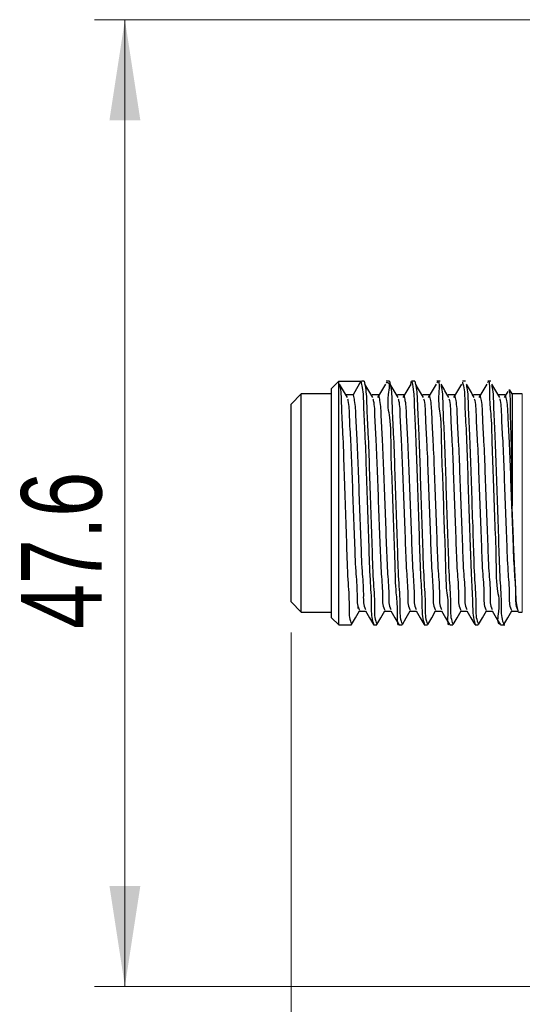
# Model space of a CAD drawing. Header units: millimetres. Extents: x 15 to 415, y 5 to 292.
# Tile 4 of 25: x 114 to 131, y 126 to 159. Entities that reach past the tile are written whole.
import ezdxf

# ---------------------------------------------------------------- set-up
doc = ezdxf.new("R2010")
doc.units = ezdxf.units.MM
doc.styles.add('SLDTEXTSTYLE0', font='TXT', dxfattribs={"width": 0.75})
doc.dimstyles.new('SLDDIMSTYLE2', dxfattribs={"dimtxt": 2.645833, "dimasz": 3.302, "dimexe": 0, "dimexo": 0.0625, "dimgap": 0.661458, "dimtad": 1, "dimdec": 0, "dimlfac": 1.5, "dimrnd": 1e-09, "dimzin": 12, "dimdsep": 46, "dimtxsty": 'SLDTEXTSTYLE0', "dimsah": 1, "dimcen": 0.09, "dimadec": 0, "dimazin": 3, "dimtfac": 1, "dimtdec": 0, "dimtofl": 0, "dimtmove": 0, "dimatfit": 3, "dimfxl": 1, "dimfrac": 2, "dimtolj": 1, "dimtzin": 12, "dimarcsym": 0})
doc.dimstyles.new('SLDDIMSTYLE6', dxfattribs={"dimtxt": 2.645833, "dimasz": 3.302, "dimexe": 0, "dimexo": 0.0625, "dimgap": 0.661458, "dimtad": 1, "dimdec": 1, "dimlfac": 1.5, "dimrnd": 1e-09, "dimzin": 12, "dimdsep": 46, "dimtxsty": 'SLDTEXTSTYLE0', "dimsah": 1, "dimcen": 0.09, "dimadec": 0, "dimazin": 3, "dimtfac": 1, "dimtdec": 1, "dimtofl": 0, "dimtmove": 0, "dimatfit": 3, "dimfxl": 1, "dimfrac": 2, "dimtolj": 1, "dimtzin": 12, "dimarcsym": 0})

# ---------------------------------------------------------------- blocks, each defined once
blk = doc.blocks.new('_D_8')
at = {"color": 7, "linetype": 'Continuous', "lineweight": 0}
for p, q in [((123.275, 138.493), (123.275, 99.651)), ((282.692, 127.068), (282.692, 99.651)), ((123.275, 100.651), (282.692, 100.651))]:
    blk.add_line(p, q, dxfattribs=at)
at = {"color": 7, "linetype": 'Continuous', "lineweight": 18}
for points in [[(123.275, 100.651), (126.577, 100.143), (126.577, 101.159)], [(282.692, 100.651), (279.39, 101.159), (279.39, 100.143)]]:
    blk.add_solid(points, dxfattribs=at)
at = {"color": 7, "linetype": 'Continuous', "lineweight": 18, "insert": (207.401, 104.062), "char_height": 2.6458, "attachment_point": 1, "style": 'SLDTEXTSTYLE0'}
blk.add_mtext('L+45', dxfattribs=at)
blk = doc.blocks.new('_D_10')
at = {"color": 7, "linetype": 'Continuous', "lineweight": 0}
for p, q in [((144.875, 158.619), (116.814, 158.619)), ((117.814, 126.866), (117.814, 158.619)), ((144.875, 126.866), (116.814, 126.866))]:
    blk.add_line(p, q, dxfattribs=at)
at = {"color": 7, "linetype": 'Continuous', "lineweight": 18}
for points in [[(117.814, 158.619), (117.306, 155.317), (118.322, 155.317)], [(117.814, 126.866), (118.322, 130.168), (117.306, 130.168)]]:
    blk.add_solid(points, dxfattribs=at)
at = {"color": 7, "linetype": 'Continuous', "lineweight": 18, "insert": (114.403, 138.604), "char_height": 2.6458, "attachment_point": 1, "rotation": 90, "style": 'SLDTEXTSTYLE0'}
blk.add_mtext('47.6', dxfattribs=at)

msp = doc.modelspace()

# ---------------------------------------------------------------- linework, layer by layer
at = {"color": 7, "linetype": 'Continuous', "lineweight": 25}
for p, q in [((124.8418, 146.74267), (124.608468, 146.509336)), ((124.8418, 146.74267), (125.570964, 146.74267)), ((124.8418, 138.74267), (124.8418, 146.74267)), ((125.675133, 146.74267), (125.593464, 146.74267)), ((126.508465, 146.74267), (126.404266, 146.74267)), ((127.341798, 146.74267), (127.237728, 146.74267)), ((128.17513, 146.74267), (128.070882, 146.74267)), ((129.008463, 146.74267), (128.904443, 146.74267)), ((129.841795, 146.74267), (129.737497, 146.74267)), ((123.608461, 146.326003), (123.275132, 145.99267)), ((124.608468, 146.326003), (123.608461, 146.326003)), ((123.608461, 139.159336), (123.608461, 146.326003)), ((124.608468, 138.976003), (124.608468, 146.509336)), ((125.310551, 146.291615), (125.102213, 146.291615)), ((130.401314, 146.410034), (130.281886, 146.206255)), ((130.541802, 146.326003), (130.456518, 146.473718)), ((130.875131, 146.326003), (130.541802, 146.326003)), ((130.541802, 146.326003), (130.541802, 142.655803)), ((123.275132, 139.49267), (123.275132, 145.99267)), ((123.275132, 139.49267), (123.608461, 139.159336)), ((123.608461, 139.159336), (124.608468, 139.159336)), ((125.475129, 139.275922), (125.475129, 139.359472)), ((125.518879, 139.193725), (125.723273, 139.193725)), ((130.747061, 139.159336), (130.875131, 139.159336)), ((124.608468, 138.976003), (124.8418, 138.74267)), ((124.8418, 138.74267), (125.258307, 138.74267)), ((125.987481, 138.74267), (126.09164, 138.74267)), ((126.821091, 138.74267), (126.924982, 138.74267)), ((127.654156, 138.74267), (127.758315, 138.74267)), ((128.487717, 138.74267), (128.591647, 138.74267)), ((129.320871, 138.74267), (129.42498, 138.74267)), ((130.154332, 138.74267), (130.305082, 138.74267))]:
    msp.add_line(p, q, dxfattribs=at)
at = {"color": 8, "linetype": 'Continuous', "lineweight": 18}
msp.add_line((130.875131, 139.159336), (130.875131, 146.326003), dxfattribs=at)
at = {"color": 7, "linetype": 'Continuous', "lineweight": 25, "flags": 128}
for points in [[(125.570964, 146.74267), (125.425131, 146.490079), (125.310551, 146.291615)], [(126.143883, 146.291615), (126.039764, 146.291614), (125.935545, 146.291615)], [(126.977216, 146.291615), (126.873146, 146.291614), (126.768878, 146.291615)], [(127.810548, 146.291615), (127.706528, 146.291612), (127.60221, 146.291615)], [(128.643881, 146.291615), (128.539911, 146.29161), (128.435543, 146.291615)], [(129.477214, 146.291615), (129.373293, 146.291608), (129.268885, 146.291615)], [(125.26539, 138.748608), (125.396044, 138.97454), (125.526707, 139.200427)], [(125.719389, 139.200427), (125.850052, 138.97454), (125.980706, 138.748608)], [(126.098723, 138.748608), (126.229436, 138.974627), (126.36004, 139.200427)], [(126.352212, 139.193725), (126.45643, 139.193725), (126.556606, 139.193725)], [(126.552722, 139.200427), (126.683435, 138.974452), (126.814038, 138.748608)], [(126.932055, 138.748608), (127.062818, 138.974715), (127.193372, 139.200427)], [(127.185544, 139.193725), (127.289812, 139.193726), (127.389938, 139.193725)], [(127.386054, 139.200427), (127.516817, 138.974366), (127.647371, 138.748608)], [(127.765388, 138.748608), (127.8962, 138.974804), (128.026705, 139.200427)], [(128.018877, 139.193725), (128.123195, 139.193727), (128.223271, 139.193725)], [(128.219397, 139.200427), (128.350199, 138.974281), (128.480703, 138.748608)], [(128.598721, 138.748608), (128.729583, 138.974894), (128.860037, 139.200427)], [(128.852219, 139.193725), (128.956577, 139.193729), (129.056603, 139.193725)], [(129.052729, 139.200427), (129.183591, 138.974195), (129.314036, 138.748608)], [(129.432053, 138.748608), (129.562975, 138.974984), (129.69337, 139.200427)], [(129.685552, 139.193725), (129.789959, 139.193731), (129.889936, 139.193725)], [(129.886062, 139.200427), (130.016973, 138.974111), (130.147368, 138.748608)], [(130.265386, 138.748608), (130.396357, 138.975074), (130.526702, 139.200427)]]:
    msp.add_lwpolyline(points, dxfattribs=at)
at = {"color": 7, "linetype": 'Continuous', "lineweight": 25}
for points, knots in [([(125.130912, 146.206074), (125.087435, 146.279842), (125.000461, 146.427412), (124.913555, 146.575021), (124.870092, 146.648842)], [0, 0, 0, 0, 0.499889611, 1, 1, 1, 1]), ([(124.87043, 146.604596), (124.875139, 146.582664), (124.921955, 146.364601), (124.923591, 145.833475), (124.977976, 144.943038), (125.013937, 143.828178), (125.053764, 142.598842), (125.09834, 141.386858), (125.125685, 140.309533), (125.197461, 139.49247), (125.171158, 138.994168), (125.247005, 138.80627), (125.258307, 138.778272)], [0, 0, 0, 0, 0.008577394, 0.085281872, 0.201612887, 0.350580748, 0.511694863, 0.672135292, 0.814909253, 0.922728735, 0.988485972, 1, 1, 1, 1]), ([(125.570964, 146.74267), (125.586269, 146.674864), (125.645778, 146.411227), (125.655742, 145.833903), (125.705916, 144.942863), (125.743496, 143.828235), (125.782813, 142.598826), (125.827548, 141.386863), (125.854836, 140.30953), (125.926637, 139.492474), (125.900306, 138.994161), (125.976175, 138.80627), (125.987481, 138.778272)], [0, 0, 0, 0, 0.026089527, 0.101439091, 0.215715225, 0.362051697, 0.520319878, 0.677926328, 0.81817825, 0.92409322, 0.988688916, 1, 1, 1, 1]), ([(125.675133, 146.74267), (125.690438, 146.674864), (125.749947, 146.411227), (125.759911, 145.833903), (125.810085, 144.942863), (125.847664, 143.828234), (125.886987, 142.598826), (125.931698, 141.386862), (125.959013, 140.309532), (126.030795, 139.49247), (126.00449, 138.994168), (126.080338, 138.80627), (126.09164, 138.778272)], [0, 0, 0, 0, 0.026089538, 0.101439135, 0.215715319, 0.362051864, 0.520320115, 0.67792658, 0.818178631, 0.924093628, 0.988689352, 1, 1, 1, 1]), ([(125.964245, 146.206074), (125.920771, 146.279721), (125.833695, 146.427231), (125.74689, 146.5749), (125.703425, 146.648842)], [0, 0, 0, 0, 0.499271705, 1, 1, 1, 1]), ([(126.376034, 146.649044), (126.332571, 146.57522), (126.245664, 146.427604), (126.158691, 146.280027), (126.115214, 146.206255)], [0, 0, 0, 0, 0.500109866, 1, 1, 1, 1]), ([(126.404266, 146.692605), (126.410738, 146.695201), (126.543624, 146.748511), (126.393476, 146.037236), (126.555607, 145.528739), (126.539889, 144.420503), (126.601473, 143.277084), (126.632196, 142.014052), (126.682074, 140.903629), (126.70329, 139.797815), (126.776588, 139.406219), (126.759594, 138.661343), (126.816794, 138.776688), (126.821091, 138.785354)], [0, 0, 0, 0, 0.002531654, 0.051981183, 0.146349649, 0.276673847, 0.431250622, 0.589550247, 0.741831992, 0.866735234, 0.955039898, 0.996622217, 1, 1, 1, 1]), ([(126.508465, 146.74267), (126.52377, 146.674864), (126.583279, 146.411227), (126.593244, 145.833903), (126.643417, 144.942863), (126.680998, 143.828235), (126.720314, 142.598826), (126.76505, 141.386863), (126.792337, 140.30953), (126.864138, 139.492474), (126.837807, 138.994161), (126.913677, 138.80627), (126.924982, 138.778272)], [0, 0, 0, 0, 0.026089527, 0.101439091, 0.215715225, 0.362051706, 0.520319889, 0.677926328, 0.81817827, 0.92409322, 0.988688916, 1, 1, 1, 1]), ([(126.797577, 146.206074), (126.754106, 146.2796), (126.666929, 146.427049), (126.580226, 146.574778), (126.536757, 146.648842)], [0, 0, 0, 0, 0.498652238, 1, 1, 1, 1]), ([(127.209366, 146.649044), (127.165902, 146.575342), (127.078887, 146.427789), (126.992022, 146.280149), (126.948546, 146.206255)], [0, 0, 0, 0, 0.499503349, 1, 1, 1, 1]), ([(127.209008, 146.600361), (127.216707, 146.669032), (127.233963, 146.822941), (127.317603, 146.344732), (127.314607, 145.946383), (127.371785, 144.995499), (127.40615, 143.925033), (127.447281, 142.690258), (127.489772, 141.4744), (127.521914, 140.384268), (127.583259, 139.541186), (127.573647, 139.020894), (127.641568, 138.808336), (127.654156, 138.768944)], [0, 0, 0, 0, 0.017640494, 0.039537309, 0.110118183, 0.219612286, 0.361401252, 0.516578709, 0.671559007, 0.811261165, 0.917890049, 0.984783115, 1, 1, 1, 1]), ([(127.341798, 146.74267), (127.357103, 146.674864), (127.416612, 146.411227), (127.426577, 145.833903), (127.47675, 144.942863), (127.51433, 143.828235), (127.553647, 142.598826), (127.598382, 141.386863), (127.62567, 140.30953), (127.697471, 139.492474), (127.67114, 138.994161), (127.747009, 138.80627), (127.758315, 138.778272)], [0, 0, 0, 0, 0.026089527, 0.101439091, 0.215715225, 0.362051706, 0.520319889, 0.677926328, 0.81817827, 0.92409322, 0.988688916, 1, 1, 1, 1]), ([(127.63091, 146.206074), (127.587437, 146.279478), (127.50015, 146.426862), (127.413556, 146.574656), (127.37009, 146.648842)], [0, 0, 0, 0, 0.498041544, 1, 1, 1, 1]), ([(128.042699, 146.649044), (127.999237, 146.575462), (127.912121, 146.427969), (127.825357, 146.280269), (127.781879, 146.206255)], [0, 0, 0, 0, 0.498887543, 1, 1, 1, 1]), ([(128.070882, 146.694926), (128.076309, 146.701281), (128.165167, 146.805342), (128.092247, 146.042295), (128.20375, 145.613621), (128.208906, 144.496002), (128.26385, 143.371941), (128.295058, 142.106545), (128.349544, 140.983563), (128.356097, 139.866307), (128.464284, 139.441116), (128.396283, 138.677832), (128.482367, 138.78358), (128.487717, 138.790152)], [0, 0, 0, 0, 0.002969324, 0.048618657, 0.140081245, 0.267751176, 0.421237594, 0.579490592, 0.732895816, 0.860374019, 0.95162226, 0.996993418, 1, 1, 1, 1]), ([(128.464243, 146.206074), (128.420773, 146.279356), (128.333383, 146.42668), (128.246891, 146.574534), (128.203423, 146.648842)], [0, 0, 0, 0, 0.49742052, 1, 1, 1, 1]), ([(128.20379, 146.604449), (128.208488, 146.582566), (128.255293, 146.364552), (128.256916, 145.833475), (128.311308, 144.943039), (128.347268, 143.828178), (128.387089, 142.598842), (128.431689, 141.386859), (128.459008, 140.309531), (128.530803, 139.492474), (128.504472, 138.994161), (128.580342, 138.80627), (128.591647, 138.778272)], [0, 0, 0, 0, 0.008558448, 0.085264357, 0.201597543, 0.350568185, 0.511685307, 0.672128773, 0.81490535, 0.922726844, 0.988485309, 1, 1, 1, 1]), ([(128.876031, 146.649044), (128.832568, 146.575583), (128.745344, 146.428156), (128.658694, 146.280391), (128.615221, 146.206255)], [0, 0, 0, 0, 0.498287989, 1, 1, 1, 1]), ([(128.904443, 146.717166), (128.917123, 146.676879), (128.984587, 146.462535), (128.975946, 145.940462), (129.036712, 145.095452), (129.069121, 144.005058), (129.111563, 142.786009), (129.152449, 141.561753), (129.187746, 140.460052), (129.242482, 139.593033), (129.244065, 139.046642), (129.306982, 138.809717), (129.320871, 138.757419)], [0, 0, 0, 0, 0.015847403, 0.08431403, 0.193238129, 0.335834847, 0.493877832, 0.652092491, 0.796526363, 0.907972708, 0.979686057, 1, 1, 1, 1]), ([(129.297575, 146.206074), (129.254103, 146.279233), (129.166602, 146.42649), (129.080228, 146.57441), (129.036765, 146.648842)], [0, 0, 0, 0, 0.496812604, 1, 1, 1, 1]), ([(129.037133, 146.604413), (129.041827, 146.582542), (129.088621, 146.364538), (129.090271, 145.833476), (129.144631, 144.943038), (129.180603, 143.828178), (129.22042, 142.598842), (129.265022, 141.386859), (129.29234, 140.309531), (129.364135, 139.492474), (129.337805, 138.994161), (129.413674, 138.80627), (129.42498, 138.778272)], [0, 0, 0, 0, 0.008553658, 0.085260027, 0.201593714, 0.35056507, 0.511682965, 0.672127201, 0.814904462, 0.922726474, 0.988485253, 1, 1, 1, 1]), ([(129.709364, 146.649044), (129.665904, 146.575703), (129.578579, 146.428336), (129.49203, 146.280511), (129.448554, 146.206255)], [0, 0, 0, 0, 0.497674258, 1, 1, 1, 1]), ([(129.737497, 146.699556), (129.741873, 146.708124), (129.800723, 146.823352), (129.780855, 146.076258), (129.856145, 145.682727), (129.876523, 144.575815), (129.926659, 143.46456), (129.957424, 142.201199), (130.018586, 141.059568), (130.004211, 139.949486), (130.162982, 139.449496), (130.018153, 138.730437), (130.147937, 138.789722), (130.154332, 138.792643)], [0, 0, 0, 0, 0.003362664, 0.045222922, 0.133745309, 0.258835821, 0.411202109, 0.569496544, 0.723995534, 0.854124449, 0.948280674, 0.997451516, 1, 1, 1, 1]), ([(130.130908, 146.206074), (130.087439, 146.279111), (129.999835, 146.426307), (129.913562, 146.574287), (129.870098, 146.648842)], [0, 0, 0, 0, 0.496188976, 1, 1, 1, 1]), ([(129.870475, 146.604376), (129.87517, 146.582517), (129.921986, 146.364531), (129.923582, 145.833473), (129.977973, 144.943039), (130.013933, 143.828178), (130.053754, 142.598842), (130.098354, 141.386859), (130.125673, 140.309531), (130.197468, 139.492474), (130.171138, 138.994161), (130.247007, 138.80627), (130.258313, 138.778272)], [0, 0, 0, 0, 0.008549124, 0.085255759, 0.201589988, 0.35056204, 0.511680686, 0.672125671, 0.814903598, 0.922726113, 0.9884852, 1, 1, 1, 1]), ([(125.310551, 146.291615), (125.325857, 146.231496), (125.385155, 145.998585), (125.39544, 145.485083), (125.445453, 144.694933), (125.483102, 143.705818), (125.522381, 142.614986), (125.567191, 141.539957), (125.594219, 140.583161), (125.666721, 139.860444), (125.639548, 139.420904), (125.710738, 139.262556), (125.719141, 139.243867)], [0, 0, 0, 0, 0.026293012, 0.101864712, 0.216427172, 0.363118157, 0.521762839, 0.67974551, 0.820339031, 0.926524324, 0.991328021, 1, 1, 1, 1]), ([(126.143883, 146.291615), (126.159189, 146.231496), (126.218488, 145.998585), (126.228773, 145.485083), (126.278785, 144.694933), (126.316435, 143.705818), (126.355712, 142.614986), (126.400527, 141.539958), (126.427541, 140.583159), (126.500077, 139.860447), (126.472873, 139.420895), (126.544077, 139.262546), (126.552483, 139.243852)], [0, 0, 0, 0, 0.02629295, 0.101864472, 0.216426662, 0.363117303, 0.521761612, 0.679743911, 0.820337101, 0.926522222, 0.991325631, 1, 1, 1, 1]), ([(126.977216, 146.291615), (126.992522, 146.231496), (127.05182, 145.998585), (127.062106, 145.485083), (127.112118, 144.694933), (127.149767, 143.705818), (127.189045, 142.614986), (127.233858, 141.539957), (127.260878, 140.583161), (127.3334, 139.860444), (127.306219, 139.420896), (127.37741, 139.262537), (127.385816, 139.243838)], [0, 0, 0, 0, 0.0262929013, 0.1018642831, 0.2164262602, 0.3631166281, 0.5217606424, 0.6797426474, 0.8203355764, 0.9265204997, 0.9913237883, 1, 1, 1, 1]), ([(127.810548, 146.291615), (127.825854, 146.231496), (127.885153, 145.998585), (127.895438, 145.485083), (127.94545, 144.694933), (127.983101, 143.705818), (128.022373, 142.614986), (128.067209, 141.539958), (128.094205, 140.58316), (128.166737, 139.860446), (128.139545, 139.420887), (128.210749, 139.262527), (128.219158, 139.243824)], [0, 0, 0, 0, 0.0262928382, 0.1018640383, 0.2164257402, 0.3631157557, 0.5217593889, 0.6797410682, 0.8203335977, 0.926518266, 0.9913213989, 1, 1, 1, 1]), ([(128.643881, 146.291615), (128.659187, 146.231496), (128.718485, 145.998585), (128.728771, 145.485083), (128.778782, 144.694933), (128.816433, 143.705818), (128.855705, 142.614986), (128.900542, 141.539958), (128.927536, 140.583159), (129.000075, 139.860448), (128.972871, 139.420878), (129.044088, 139.262518), (129.052501, 139.24381)], [0, 0, 0, 0, 0.026292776, 0.101863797, 0.216425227, 0.363114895, 0.521758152, 0.679739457, 0.820331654, 0.92651607, 0.99131905, 1, 1, 1, 1]), ([(129.477214, 146.291615), (129.492519, 146.231496), (129.551818, 145.998585), (129.562103, 145.485083), (129.612115, 144.694933), (129.649766, 143.705818), (129.689038, 142.614986), (129.733873, 141.539958), (129.760872, 140.58316), (129.833398, 139.860444), (129.806216, 139.420879), (129.87742, 139.262508), (129.885833, 139.243796)], [0, 0, 0, 0, 0.026292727, 0.1018636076, 0.2164248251, 0.3631142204, 0.5217571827, 0.679738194, 0.8203301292, 0.9265143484, 0.9913172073, 1, 1, 1, 1]), ([(130.310546, 146.291615), (130.275922, 146.29161), (130.20648, 146.2916), (130.137037, 146.29161), (130.102218, 146.291615)], [0, 0, 0, 0, 0.4985932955, 1, 1, 1, 1]), ([(130.310546, 146.291615), (130.325852, 146.231496), (130.385149, 145.998585), (130.395454, 145.485084), (130.445442, 144.694933), (130.483088, 143.705815), (130.52242, 142.614999), (130.567029, 141.539912), (130.594724, 140.583295), (130.665534, 139.860134), (130.640859, 139.414371), (130.715753, 139.250115), (130.727063, 139.22531)], [0, 0, 0, 0, 0.026218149, 0.1015747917, 0.2158109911, 0.3620843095, 0.5202772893, 0.6778101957, 0.8180033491, 0.9238863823, 0.9885054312, 1, 1, 1, 1]), ([(130.436262, 146.462024), (130.441658, 146.433941), (130.480706, 146.230717), (130.46634, 145.727925), (130.504281, 144.888414), (130.519176, 143.824935), (130.534084, 143.054623), (130.541802, 142.655803)], [0, 0, 0, 0, 0.0225078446, 0.1628796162, 0.3930627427, 0.6857658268, 1, 1, 1, 1]), ([(125.13127, 146.167309), (125.135827, 146.148455), (125.182235, 145.956461), (125.184106, 145.484598), (125.238343, 144.695132), (125.274357, 143.705751), (125.314197, 142.615017), (125.358668, 141.539907), (125.386401, 140.583297), (125.457189, 139.860131), (125.432538, 139.414322), (125.507457, 139.250019), (125.51879, 139.225166)], [0, 0, 0, 0, 0.008356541, 0.085093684, 0.201422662, 0.350375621, 0.511466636, 0.671885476, 0.814646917, 0.922469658, 0.9882725, 1, 1, 1, 1]), ([(125.964612, 146.167281), (125.96917, 146.148436), (126.015597, 145.956456), (126.017419, 145.484595), (126.071684, 144.695133), (126.107687, 143.70575), (126.147531, 142.615017), (126.192, 141.539907), (126.219736, 140.583298), (126.290516, 139.860129), (126.265878, 139.414305), (126.340802, 139.249983), (126.352142, 139.225113)], [0, 0, 0, 0, 0.008352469, 0.085089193, 0.201417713, 0.350370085, 0.511460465, 0.671878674, 0.814639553, 0.922461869, 0.988264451, 1, 1, 1, 1]), ([(126.797945, 146.167252), (126.802502, 146.148417), (126.84895, 145.956451), (126.850738, 145.484592), (126.905022, 144.695135), (126.941018, 143.70575), (126.980863, 142.615017), (127.025333, 141.539907), (127.053067, 140.583297), (127.123852, 139.860131), (127.099204, 139.414281), (127.174153, 139.249948), (127.185504, 139.22506)], [0, 0, 0, 0, 0.008348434, 0.085084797, 0.20141277, 0.350364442, 0.511454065, 0.67187152, 0.814631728, 0.922453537, 0.98825581, 1, 1, 1, 1]), ([(127.631287, 146.167223), (127.635841, 146.148397), (127.682275, 145.956439), (127.684073, 145.484593), (127.73837, 144.695135), (127.774346, 143.70575), (127.814198, 142.615017), (127.858664, 141.539907), (127.886402, 140.583298), (127.957179, 139.860129), (127.932544, 139.414265), (128.007498, 139.249912), (128.018857, 139.225007)], [0, 0, 0, 0, 0.008344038, 0.085080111, 0.201407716, 0.350358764, 0.511447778, 0.671864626, 0.814624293, 0.922445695, 0.988247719, 1, 1, 1, 1]), ([(128.46463, 146.167194), (128.46918, 146.148378), (128.5156, 145.956427), (128.51741, 145.484594), (128.571701, 144.695134), (128.607674, 143.70575), (128.647548, 142.615018), (128.69199, 141.539906), (128.719741, 140.583299), (128.790498, 139.860126), (128.765895, 139.414249), (128.840853, 139.249877), (128.852219, 139.224954)], [0, 0, 0, 0, 0.008339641, 0.085075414, 0.201402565, 0.350353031, 0.511441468, 0.671857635, 0.814616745, 0.922437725, 0.988239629, 1, 1, 1, 1]), ([(129.297972, 146.167165), (129.302519, 146.148359), (129.348925, 145.956415), (129.350749, 145.484595), (129.405028, 144.695134), (129.441025, 143.70575), (129.480875, 142.615017), (129.525327, 141.539907), (129.553066, 140.583298), (129.623846, 139.860129), (129.599212, 139.414379), (129.674086, 139.250116), (129.685393, 139.225311)], [0, 0, 0, 0, 0.008335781, 0.085076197, 0.201410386, 0.350369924, 0.511468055, 0.671893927, 0.814661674, 0.922489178, 0.988295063, 1, 1, 1, 1]), ([(130.131305, 146.167137), (130.135852, 146.148339), (130.182278, 145.95641), (130.184068, 145.484592), (130.238366, 144.695135), (130.274355, 143.70575), (130.314209, 142.615017), (130.358653, 141.539906), (130.386417, 140.583298), (130.457176, 139.860128), (130.432545, 139.414379), (130.507418, 139.250116), (130.518725, 139.22531)], [0, 0, 0, 0, 0.008331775, 0.085072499, 0.201407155, 0.350367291, 0.511466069, 0.671892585, 0.814660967, 0.922488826, 0.988294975, 1, 1, 1, 1]), ([(130.747061, 139.160308), (130.731851, 139.220015), (130.672347, 139.453597), (130.662609, 139.97003), (130.614279, 140.731766), (130.57919, 141.65935), (130.554614, 142.314359), (130.541802, 142.655803)], [0, 0, 0, 0, 0.052658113, 0.206004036, 0.438843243, 0.707479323, 1, 1, 1, 1]), ([(130.518884, 139.193725), (130.553703, 139.19373), (130.623146, 139.19374), (130.692589, 139.19373), (130.727212, 139.193725)], [0, 0, 0, 0, 0.5014067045, 1, 1, 1, 1])]:
    msp.add_open_spline(points, degree=3, knots=knots, dxfattribs=at)

# ---------------------------------------------------------------- dimensions: what is measured, and where the dimension line sits
at = {"color": 7, "linetype": 'Continuous', "lineweight": 18}
dim = msp.add_linear_dim(base=(117.813725, 158.619336), p1=(145.875132, 126.866003), p2=(145.875132, 158.619336), angle=90, dimstyle='SLDDIMSTYLE6', dxfattribs=at)
dim.commit()
dim.dimension.update_dxf_attribs({"geometry": '_D_10', "text_midpoint": (117.813725, 142.023744), "dimtype": 160})
dim = msp.add_linear_dim(base=(282.692262, 100.651264), p1=(123.275132, 139.49267), p2=(282.692262, 128.067989), text='L+45', dimstyle='SLDDIMSTYLE2', dxfattribs=at)
dim.commit()
dim.dimension.update_dxf_attribs({"geometry": '_D_8', "text_midpoint": (211.240199, 100.651264), "dimtype": 160})

doc.saveas('drawing.dxf')
